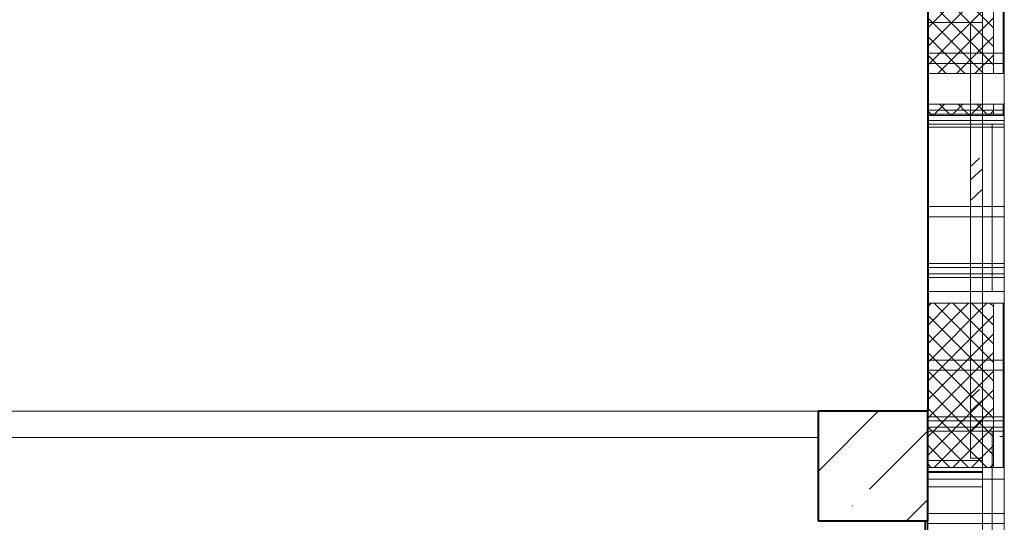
# Model space of a CAD drawing. Header units: millimetres. Extents: x 105028 to 874735, y -568483 to 191941.
# Tile 92 of 135: x 348267 to 352763, y 162632 to 164926. Entities that reach past the tile are written whole.
import ezdxf

# ---------------------------------------------------------------- set-up
doc = ezdxf.new("R2010")
doc.units = ezdxf.units.MM
doc.linetypes.add('ADSK_Штриховая_ш3 п1_5', pattern=[4.5, 3, -1.5])
doc.linetypes.add('Штрих_3_1_5_', pattern=[4.5, 3, -1.5])
doc.layers.add('_Разделитель помещений_', color=4, linetype='ADSK_Штриховая_ш3 п1_5', lineweight=40, true_color=0x00ffff)
for name, color, linetype, lineweight in [('Импосты витража', 7, 'Continuous', 18), ('Несущие колонны', 7, 'Continuous', 18), ('Панели витража', 252, 'Continuous', 5), ('Перекрытия', 7, 'Continuous', 18), ('Стены', 7, 'Continuous', 18), ('Стены разрез', 7, 'Continuous', 40), ('Стены штриховка', 7, 'Continuous', 40)]:
    doc.layers.add(name, color=color, linetype=linetype, lineweight=lineweight)
pattern_1 = [(45, (0, 0), (-42.42640687, 42.42640687), []), (135, (0, 0), (-42.42640687, -42.42640687), [])]

# ---------------------------------------------------------------- blocks, each defined once
blk = doc.blocks.new('135_SLK_K2_AR_rvt-1-К2_L02_5_400__Задание СС')
at = {"layer": '_Разделитель помещений_', "linetype": 'Штрих_3_1_5_'}
for p, q in [((-12368714.2, 9998040.7), (-12368714.2, 9991060.7)), ((-12368724.2, 9982460.7), (-12368724.2, 9990560.7))]:
    blk.add_line(p, q, dxfattribs=at)
at = {"layer": 'Перекрытия'}
for p, q in [((-12368714.2, 10008240.7), (-12368714.2, 9982455.7)), ((-12368714.2, 9982455.7), (-12368714.2, 10008240.7))]:
    blk.add_line(p, q, dxfattribs=at)
at = {"layer": 'Стены'}
for p, q in [((-12369214.2, 9991060.7), (-12375464.2, 9991060.7)), ((-12375464.2, 9991060.7), (-12369214.2, 9991060.7)), ((-12369214.2, 9991060.7), (-12369214.2, 9990940.7)), ((-12369214.2, 9990940.7), (-12369214.2, 9991060.7)), ((-12369214.2, 9990940.7), (-12375464.2, 9990940.7)), ((-12375464.2, 9990940.7), (-12369214.2, 9990940.7))]:
    blk.add_line(p, q, dxfattribs=at)
blk = doc.blocks.new('Бетон-Прямоугольная-Колонна - CLM_Типовые этажи_В50 F100-500х500-V3-К2_L02_5_400__Задание СС')
at = {"layer": 'Несущие колонны', "lineweight": 9}
h = blk.add_hatch(dxfattribs=at)
h.set_pattern_fill('FP_12', color=256, style=0, pattern_type=2)
h.set_pattern_definition([(45, (12368964.2, -9990810.75), (-314.308964, 314.308964), []), (45, (12369278.5, -9990810.75), (-314.308964, 314.308964), [555.625, -111.125, 3.353, -107.772])])
h.paths.add_polyline_path([(250, -250), (250, 250), (-250, 250), (-250, -250)])
at = {"layer": 'Несущие колонны', "lineweight": 40}
for p, q in [((250, 250), (-250, 250)), ((-250, 250), (-250, -250)), ((250, -250), (250, 250)), ((-250, -250), (250, -250))]:
    blk.add_line(p, q, dxfattribs=at)
at = {"layer": 'Несущие колонны'}
for p, q in [((-250, -250), (-250, 250)), ((-250, 250), (250, 250)), ((250, 250), (250, -250)), ((250, -250), (-250, -250))]:
    blk.add_line(p, q, dxfattribs=at)
blk = doc.blocks.new('135_SLK_K1-2-3_KR_rvt-1-К2_L02_5_400__Задание СС')
at = {"layer": 'Перекрытия'}
for p, q in [((-12368714.2, 10009860.7), (-12368714.2, 9984210.7)), ((-12368714.2, 9982455.7), (-12368714.2, 10009860.7))]:
    blk.add_line(p, q, dxfattribs=at)
at = {"layer": 'Несущие колонны', "lineweight": 18}
blk.add_blockref('Бетон-Прямоугольная-Колонна - CLM_Типовые этажи_В50 F100-500х500-V3-К2_L02_5_400__Задание СС', (-12368964.2, 9990810.7), dxfattribs=at)
blk = doc.blocks.new('Rectangular Mullion - R_InvisibleFrame_50Wx250H-5532004-К2_L02_5_400__Задание СС')
at = {"layer": 'Импосты витража', "lineweight": 5}
for p, q in [((-12368714.2, 9990715.8), (-12368714.2, 9990810.7)), ((-12368714.2, 9990715.8), (-12368714.2, 9990810.7)), ((-12368464.2, 9990810.7), (-12368464.2, 9990715.8)), ((-12368464.2, 9990715.8), (-12368464.2, 9990810.7)), ((-12368464.2, 9990715.8), (-12368714.2, 9990715.8)), ((-12368714.2, 9990715.8), (-12368464.2, 9990715.8))]:
    blk.add_line(p, q, dxfattribs=at)
blk = doc.blocks.new('System Panel - A_PAN_Glass_Закаленное-5730274-К2_L02_5_400__Задание СС')
at = {"layer": 'Панели витража', "lineweight": 5, "true_color": 0x787878}
h = blk.add_hatch(dxfattribs=at)
h.set_pattern_fill('FP_22', color=8, style=0, pattern_type=2)
h.set_pattern_definition([(133.033, (8708664.02, 12368364.2), (-264.054649, -282.844226), [193.472, -580.416]), (133.033, (8708757.4, 12368164.2), (-264.054649, -282.844226), [580.416, -193.472]), (133.033, (8708850.74, 12368564.2), (-264.054649, -282.844226), [193.472, -580.416])])
h.paths.add_polyline_path([(994.8, 0), (-994.8, 0), (-994.8, -55), (994.8, -55)])
at = {"layer": 'Панели витража', "lineweight": 5}
for p, q in [((-994.8, 0), (994.8, 0)), ((994.8, 0), (-994.8, 0)), ((-994.8, -55), (-994.8, 0)), ((-994.8, 0), (-994.8, -55)), ((994.8, 0), (994.8, -55)), ((-994.8, -55), (994.8, -55)), ((994.8, -55), (-994.8, -55))]:
    blk.add_line(p, q, dxfattribs=at)
blk = doc.blocks.new('Rectangular Mullion - R_InvisibleFrame_50Wx250H-5532006-К2_L02_5_400__Задание СС')
at = {"layer": 'Импосты витража', "lineweight": 5}
for p, q in [((-12368714.2, 9990810.7), (-12368714.2, 9992860.7)), ((-12368714.2, 9990810.7), (-12368714.2, 9992860.7)), ((-12368464.2, 9992860.7), (-12368464.2, 9990810.7)), ((-12368464.2, 9990810.7), (-12368464.2, 9992860.7))]:
    blk.add_line(p, q, dxfattribs=at)
blk = doc.blocks.new('Rectangular Mullion - R_InvisibleFrame_50Wx250H-5531992-К2_L02_5_400__Задание СС')
at = {"layer": 'Импосты витража', "lineweight": 5}
for p, q in [((25, 250), (-25, 250)), ((-25, 250), (-25, 0)), ((-25, 0), (-25, 250)), ((-25, 250), (25, 250)), ((25, 0), (25, 250)), ((25, 250), (25, 0)), ((-25, 0), (25, 0)), ((25, 0), (-25, 0))]:
    blk.add_line(p, q, dxfattribs=at)
blk = doc.blocks.new('Rectangular Mullion - R_InvisibleFrame_50Wx250H-5166563-К2_L02_5_400__Задание СС')
at = {"layer": 'Импосты витража', "lineweight": 5}
for p, q in [((-25, 0), (-25, 250)), ((-25, 250), (25, 250)), ((25, 250), (25, 0)), ((25, 0), (-25, 0))]:
    blk.add_line(p, q, dxfattribs=at)
blk = doc.blocks.new('System Panel - A_PAN_Glass_Теплое-V15-К2_L02_5_400__Задание СС')
at = {"layer": 'Панели витража', "lineweight": 5}
h = blk.add_hatch(dxfattribs=at)
h.set_pattern_fill('FP_27', color=256, style=0, pattern_type=2)
h.set_pattern_definition([(0, (0, 8708164.5), (317.5, 113.782), [158.75, -476.25]), (90, (79.38, 8708136.05), (-317.5, 113.782), [56.891, -170.673])])
h.paths.add_polyline_path([(-12368420.2, 9990750.6), (-12368365.2, 9990750.6), (-12368365.2, 9990970.5), (-12368420.2, 9990970.5), (-12368420.2, 9990804.2)])
for p, q in [((-12368420.2, 9990970.5), (-12368365.2, 9990970.5)), ((-12368420.2, 9990750.6), (-12368420.2, 9990970.5)), ((-12368420.2, 9990970.5), (-12368420.2, 9990317)), ((-12368365.2, 9990317), (-12368365.2, 9990970.5)), ((-12368365.2, 9990970.5), (-12368365.2, 9990750.6)), ((-12368365.2, 9990750.6), (-12368420.2, 9990750.6)), ((-12368420.2, 9990750.6), (-12368420.2, 9990509.4)), ((-12368365.2, 9990509.4), (-12368365.2, 9990750.6)), ((-12368420.2, 9990509.4), (-12368365.2, 9990509.4)), ((-12368420.2, 9990066.2), (-12368420.2, 9990509.4)), ((-12368365.2, 9990509.4), (-12368365.2, 9990066.2)), ((-12368365.2, 9990317), (-12368420.2, 9990317)), ((-12368420.2, 9990317), (-12368420.2, 9990066.2)), ((-12368365.2, 9990066.2), (-12368365.2, 9990317)), ((-12368420.2, 9990066.2), (-12368365.2, 9990066.2))]:
    blk.add_line(p, q, dxfattribs=at)
blk = doc.blocks.new('System Panel - A_PAN_Glass_Теплое-V16-К2_L02_5_400__Задание СС')
at = {"layer": 'Панели витража', "lineweight": 5}
for p, q in [((-12368420.2, 9992370.9), (-12368365.2, 9992370.9)), ((-12368420.2, 9992357.4), (-12368420.2, 9992370.9)), ((-12368420.2, 9992370.9), (-12368420.2, 9991717.4)), ((-12368365.2, 9992357.4), (-12368420.2, 9992357.4)), ((-12368420.2, 9992357.4), (-12368420.2, 9991607.6)), ((-12368365.2, 9991717.4), (-12368365.2, 9992370.9)), ((-12368365.2, 9992370.9), (-12368365.2, 9992357.4)), ((-12368365.2, 9991607.6), (-12368365.2, 9992357.4)), ((-12368365.2, 9991717.4), (-12368420.2, 9991717.4)), ((-12368420.2, 9991717.4), (-12368420.2, 9991607.6)), ((-12368365.2, 9991607.6), (-12368365.2, 9991717.4)), ((-12368420.2, 9991607.6), (-12368365.2, 9991607.6))]:
    blk.add_line(p, q, dxfattribs=at)
blk = doc.blocks.new('Rectangular Mullion - R_InvisibleFrame_50Wx350H-5538024-К2_L02_5_400__Задание СС')
at = {"layer": 'Импосты витража', "lineweight": 5}
for p, q in [((-12368715.2, 9989147.5), (-12368715.2, 9989194.1)), ((-12368715.2, 9989194.1), (-12368365.2, 9989194.1)), ((-12368715.2, 9988925.6), (-12368715.2, 9989194.1)), ((-12368365.2, 9989194.1), (-12368365.2, 9989147.5)), ((-12368365.2, 9988925.6), (-12368365.2, 9989194.1)), ((-12368365.2, 9989147.5), (-12368715.2, 9989147.5)), ((-12368715.2, 9988878.9), (-12368715.2, 9989147.5)), ((-12368365.2, 9989147.5), (-12368365.2, 9988878.9))]:
    blk.add_line(p, q, dxfattribs=at)
blk = doc.blocks.new('Rectangular Mullion - R_InvisibleFrame_50Wx350H-5538028-К2_L02_5_400__Задание СС')
at = {"layer": 'Импосты витража', "lineweight": 5}
for p, q in [((-12368365.2, 9984849.4), (-12368715.2, 9984849.4)), ((-12368715.2, 9984849.4), (-12368715.2, 9984831.5)), ((-12368715.2, 9984195.9), (-12368715.2, 9984849.4)), ((-12368715.2, 9984831.5), (-12368365.2, 9984831.5)), ((-12368715.2, 9984178), (-12368715.2, 9984831.5)), ((-12368365.2, 9984831.5), (-12368365.2, 9984849.4)), ((-12368365.2, 9984849.4), (-12368365.2, 9984195.9)), ((-12368365.2, 9984178), (-12368365.2, 9984831.5)), ((-12368715.2, 9984178), (-12368715.2, 9984195.9)), ((-12368715.2, 9984195.9), (-12368365.2, 9984195.9)), ((-12368365.2, 9984195.9), (-12368365.2, 9984178)), ((-12368365.2, 9984178), (-12368715.2, 9984178))]:
    blk.add_line(p, q, dxfattribs=at)
blk = doc.blocks.new('Rectangular Mullion - R_InvisibleFrame_50Wx350H-V40-К2_L02_5_400__Задание СС')
at = {"layer": 'Импосты витража', "lineweight": 5}
for p, q in [((-12368365.2, 9992602.3), (-12368715.2, 9992602.3)), ((-12368715.2, 9992602.3), (-12368715.2, 9992462.7)), ((-12368715.2, 9992435.5), (-12368715.2, 9992602.3)), ((-12368365.2, 9992462.7), (-12368365.2, 9992602.3)), ((-12368365.2, 9992602.3), (-12368365.2, 9992435.5)), ((-12368715.2, 9992462.7), (-12368365.2, 9992462.7)), ((-12368715.2, 9992417.6), (-12368715.2, 9992462.7)), ((-12368715.2, 9992417.6), (-12368715.2, 9992435.5)), ((-12368715.2, 9992435.5), (-12368365.2, 9992435.5)), ((-12368365.2, 9992417.6), (-12368365.2, 9992462.7)), ((-12368365.2, 9992435.5), (-12368365.2, 9992417.6)), ((-12368365.2, 9992417.6), (-12368715.2, 9992417.6))]:
    blk.add_line(p, q, dxfattribs=at)
blk = doc.blocks.new('Rectangular Mullion - R_InvisibleFrame_50Wx350H-V45-К2_L02_5_400__Задание СС')
at = {"layer": 'Импосты витража', "lineweight": 5}
for p, q in [((-12368715.2, 9990804.2), (-12368715.2, 9991026.2)), ((-12368365.2, 9990804.2), (-12368365.2, 9991026.2)), ((-12368715.2, 9990750.6), (-12368715.2, 9990979.5)), ((-12368365.2, 9990979.5), (-12368365.2, 9990750.6)), ((-12368365.2, 9990804.2), (-12368715.2, 9990804.2)), ((-12368715.2, 9990804.2), (-12368715.2, 9990750.6)), ((-12368365.2, 9990750.6), (-12368365.2, 9990804.2)), ((-12368715.2, 9990750.6), (-12368365.2, 9990750.6))]:
    blk.add_line(p, q, dxfattribs=at)
blk = doc.blocks.new('Rectangular Mullion - R_InvisibleFrame_50Wx350H-V46-К2_L02_5_400__Задание СС')
at = {"layer": 'Импосты витража', "lineweight": 5}
for p, q in [((-12368715.2, 9991607.6), (-12368715.2, 9991726.3)), ((-12368365.2, 9991607.6), (-12368365.2, 9991726.3)), ((-12368715.2, 9991554), (-12368715.2, 9991679.7)), ((-12368365.2, 9991679.7), (-12368365.2, 9991554)), ((-12368365.2, 9991607.6), (-12368715.2, 9991607.6)), ((-12368715.2, 9991607.6), (-12368715.2, 9991554)), ((-12368365.2, 9991554), (-12368365.2, 9991607.6)), ((-12368715.2, 9991554), (-12368365.2, 9991554))]:
    blk.add_line(p, q, dxfattribs=at)
blk = doc.blocks.new('Rectangular Mullion - R_InvisibleFrame_50Wx350H-V47-К2_L02_5_400__Задание СС')
at = {"layer": 'Импосты витража', "lineweight": 5}
for p, q in [((-12368715.2, 9992410.9), (-12368715.2, 9992426.5)), ((-12368365.2, 9992410.9), (-12368365.2, 9992426.5)), ((-12368365.2, 9992410.9), (-12368715.2, 9992410.9)), ((-12368715.2, 9992410.9), (-12368715.2, 9992357.4)), ((-12368715.2, 9992357.4), (-12368715.2, 9992379.9)), ((-12368365.2, 9992357.4), (-12368365.2, 9992410.9)), ((-12368365.2, 9992379.9), (-12368365.2, 9992357.4)), ((-12368715.2, 9992357.4), (-12368365.2, 9992357.4))]:
    blk.add_line(p, q, dxfattribs=at)
blk = doc.blocks.new('135_SLK_K2_AR_FCD_rvt-1-К2_L02_5_400__Задание СС')
at = {"layer": 'Стены разрез', "lineweight": 5}
h = blk.add_hatch(dxfattribs=at)
h.set_pattern_fill('FP_23', color=256, style=0, pattern_type=2)
h.set_pattern_definition(pattern_1)
h.paths.add_polyline_path([(-12368714.2, 9992602.3), (-12368414.2, 9992602.3), (-12368414.2, 9993160.7), (-12368714.2, 9993160.7)])
h = blk.add_hatch(dxfattribs=at)
h.set_pattern_fill('FP_23', color=256, style=0, pattern_type=2)
h.set_pattern_definition(pattern_1)
h.paths.add_polyline_path([(-12368414.2, 9992410.9), (-12368414.2, 9992462.7), (-12368714.2, 9992462.7), (-12368714.2, 9992410.9)])
h = blk.add_hatch(dxfattribs=at)
h.set_pattern_fill('FP_23', color=256, style=0, pattern_type=2)
h.set_pattern_definition(pattern_1)
h.paths.add_polyline_path([(-12368414.2, 9990804.2), (-12368414.2, 9991554), (-12368714.2, 9991554), (-12368714.2, 9990804.2)])
at = {"layer": 'Стены', "lineweight": 5}
for p, q in [((-12368714.2, 9993348.6), (-12368714.2, 9992695.1)), ((-12368364.2, 9992695.1), (-12368364.2, 9993348.6)), ((-12368714.2, 9992835.7), (-12368714.2, 9990835.7)), ((-12368714.2, 9990835.7), (-12368714.2, 9992835.7)), ((-12368714.2, 9992835.7), (-12368464.2, 9992835.7)), ((-12368464.2, 9992835.7), (-12368714.2, 9992835.7)), ((-12368464.2, 9992835.7), (-12368464.2, 9990835.7)), ((-12368464.2, 9990835.7), (-12368464.2, 9992835.7)), ((-12368364.2, 9992695.1), (-12368714.2, 9992695.1)), ((-12368714.2, 9992695.1), (-12368714.2, 9992435.5)), ((-12368364.2, 9992435.5), (-12368364.2, 9992695.1)), ((-12368714.2, 9992648.4), (-12368714.2, 9991994.9)), ((-12368714.2, 9992388.8), (-12368714.2, 9992648.4)), ((-12368714.2, 9992648.4), (-12368364.2, 9992648.4)), ((-12368364.2, 9991994.9), (-12368364.2, 9992648.4)), ((-12368364.2, 9992648.4), (-12368364.2, 9992388.8)), ((-12368714.2, 9992435.5), (-12368714.2, 9992602.3)), ((-12368364.2, 9992602.3), (-12368364.2, 9992435.5)), ((-12368714.2, 9992462.7), (-12368714.2, 9992417.6)), ((-12368714.2, 9992435.5), (-12368364.2, 9992435.5)), ((-12368364.2, 9992417.6), (-12368364.2, 9992462.7)), ((-12368364.2, 9992417.6), (-12368714.2, 9992417.6)), ((-12368714.2, 9992417.6), (-12368714.2, 9992410.9)), ((-12368714.2, 9991735.3), (-12368714.2, 9992388.8)), ((-12368714.2, 9992388.8), (-12368364.2, 9992388.8)), ((-12368364.2, 9992410.9), (-12368364.2, 9992417.6)), ((-12368364.2, 9992388.8), (-12368364.2, 9991735.3)), ((-12368714.2, 9991994.9), (-12368714.2, 9991735.3)), ((-12368364.2, 9991994.9), (-12368714.2, 9991994.9)), ((-12368364.2, 9991735.3), (-12368364.2, 9991994.9)), ((-12368714.2, 9991948.2), (-12368714.2, 9991294.7)), ((-12368714.2, 9991688.6), (-12368714.2, 9991948.2)), ((-12368714.2, 9991948.2), (-12368364.2, 9991948.2)), ((-12368364.2, 9991294.7), (-12368364.2, 9991948.2)), ((-12368364.2, 9991948.2), (-12368364.2, 9991688.6)), ((-12368714.2, 9991735.3), (-12368364.2, 9991735.3)), ((-12368714.2, 9991035.1), (-12368714.2, 9991688.6)), ((-12368714.2, 9991688.6), (-12368364.2, 9991688.6)), ((-12368714.2, 9991670.7), (-12368364.2, 9991670.7)), ((-12368714.2, 9991670.7), (-12368714.2, 9991017.2)), ((-12368714.2, 9991554), (-12368714.2, 9991670.7)), ((-12368364.2, 9991688.6), (-12368364.2, 9991035.1)), ((-12368364.2, 9991017.2), (-12368364.2, 9991670.7)), ((-12368364.2, 9991670.7), (-12368364.2, 9991554)), ((-12368714.2, 9991294.7), (-12368714.2, 9991035.1)), ((-12368364.2, 9991294.7), (-12368714.2, 9991294.7)), ((-12368364.2, 9991035.1), (-12368364.2, 9991294.7)), ((-12368714.2, 9991248), (-12368714.2, 9990594.5)), ((-12368714.2, 9990988.4), (-12368714.2, 9991248)), ((-12368714.2, 9991248), (-12368364.2, 9991248)), ((-12368364.2, 9990594.5), (-12368364.2, 9991248)), ((-12368364.2, 9991248), (-12368364.2, 9990988.4)), ((-12368714.2, 9991035.1), (-12368364.2, 9991035.1)), ((-12368364.2, 9991017.2), (-12368714.2, 9991017.2)), ((-12368714.2, 9991017.2), (-12368714.2, 9990804.2)), ((-12368714.2, 9990334.9), (-12368714.2, 9990988.4)), ((-12368714.2, 9990988.4), (-12368364.2, 9990988.4)), ((-12368364.2, 9990804.2), (-12368364.2, 9991017.2)), ((-12368364.2, 9990988.4), (-12368364.2, 9990334.9)), ((-12368464.2, 9990835.7), (-12368714.2, 9990835.7)), ((-12368464.2, 9990835.7), (-12368714.2, 9990835.7)), ((-12368714.2, 9990780.9), (-12368714.2, 9990785.7)), ((-12368714.2, 9990785.7), (-12368714.2, 9989135.7)), ((-12368464.2, 9990785.7), (-12368714.2, 9990785.7)), ((-12368714.2, 9990785.7), (-12368464.2, 9990785.7)), ((-12368714.2, 9989110.7), (-12368714.2, 9990780.9)), ((-12368714.2, 9990780.9), (-12368464.2, 9990780.9)), ((-12368464.2, 9990785.7), (-12368464.2, 9990780.9)), ((-12368464.2, 9989135.7), (-12368464.2, 9990785.7)), ((-12368464.2, 9990780.9), (-12368464.2, 9989110.7)), ((-12368714.2, 9990594.5), (-12368714.2, 9990334.9)), ((-12368364.2, 9990594.5), (-12368714.2, 9990594.5)), ((-12368364.2, 9990334.9), (-12368364.2, 9990594.5))]:
    blk.add_line(p, q, dxfattribs=at)
at = {"layer": 'Стены разрез', "lineweight": 9}
for p, q in [((-12368714.2, 9993160.7), (-12368714.2, 9992602.3)), ((-12368364.2, 9992602.3), (-12368364.2, 9993160.7)), ((-12368714.2, 9992602.3), (-12368364.2, 9992602.3)), ((-12368364.2, 9992462.7), (-12368714.2, 9992462.7)), ((-12368714.2, 9992462.7), (-12368714.2, 9992410.9)), ((-12368364.2, 9992410.9), (-12368364.2, 9992462.7)), ((-12368714.2, 9992410.9), (-12368364.2, 9992410.9)), ((-12368364.2, 9991554), (-12368714.2, 9991554)), ((-12368714.2, 9991554), (-12368714.2, 9990804.2)), ((-12368364.2, 9990804.2), (-12368364.2, 9991554)), ((-12368714.2, 9990804.2), (-12368364.2, 9990804.2))]:
    blk.add_line(p, q, dxfattribs=at)
at = {"layer": 'Стены штриховка', "lineweight": 9}
for p, q in [((-12368414.2, 9993160.7), (-12368414.2, 9992602.3)), ((-12368369.2, 9993160.7), (-12368369.2, 9992602.3)), ((-12368414.2, 9992462.7), (-12368414.2, 9992410.9)), ((-12368369.2, 9992462.7), (-12368369.2, 9992410.9)), ((-12368414.2, 9991554), (-12368414.2, 9990804.2)), ((-12368369.2, 9991554), (-12368369.2, 9990804.2))]:
    blk.add_line(p, q, dxfattribs=at)
at = {"layer": 'Импосты витража', "lineweight": 5, "extrusion": (0, 0, -1), "rotation": 270.0000000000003}
for name, p in [('Rectangular Mullion - R_InvisibleFrame_50Wx250H-5531992-К2_L02_5_400__Задание СС', (12368464.2, 9992860.7)), ('Rectangular Mullion - R_InvisibleFrame_50Wx250H-5166563-К2_L02_5_400__Задание СС', (12368464.2, 9992860.7)), ('Rectangular Mullion - R_InvisibleFrame_50Wx250H-5166563-К2_L02_5_400__Задание СС', (12368464.2, 9990810.7))]:
    blk.add_blockref(name, p, dxfattribs=at)
at = {"layer": 'Импосты витража', "lineweight": 5}
for name, p in [('Rectangular Mullion - R_InvisibleFrame_50Wx250H-5532006-К2_L02_5_400__Задание СС', (0, 0)), ('Rectangular Mullion - R_InvisibleFrame_50Wx350H-5538024-К2_L02_5_400__Задание СС', (0, 3500.9)), ('Rectangular Mullion - R_InvisibleFrame_50Wx350H-V40-К2_L02_5_400__Задание СС', (0, 0)), ('Rectangular Mullion - R_InvisibleFrame_50Wx350H-V47-К2_L02_5_400__Задание СС', (0, 0)), ('Rectangular Mullion - R_InvisibleFrame_50Wx350H-5538028-К2_L02_5_400__Задание СС', (0, 7539.4)), ('Rectangular Mullion - R_InvisibleFrame_50Wx350H-5538024-К2_L02_5_400__Задание СС', (0, 2800.7)), ('Rectangular Mullion - R_InvisibleFrame_50Wx350H-V46-К2_L02_5_400__Задание СС', (0, 0)), ('Rectangular Mullion - R_InvisibleFrame_50Wx350H-5538028-К2_L02_5_400__Задание СС', (0, 6839.2)), ('Rectangular Mullion - R_InvisibleFrame_50Wx350H-5538024-К2_L02_5_400__Задание СС', (0, 2100.6)), ('Rectangular Mullion - R_InvisibleFrame_50Wx350H-V45-К2_L02_5_400__Задание СС', (0, 0)), ('Rectangular Mullion - R_InvisibleFrame_50Wx350H-5538028-К2_L02_5_400__Задание СС', (0, 6139)), ('Rectangular Mullion - R_InvisibleFrame_50Wx250H-5532004-К2_L02_5_400__Задание СС', (0, 0)), ('Rectangular Mullion - R_InvisibleFrame_50Wx350H-5538024-К2_L02_5_400__Задание СС', (0, 1400.4))]:
    blk.add_blockref(name, p, dxfattribs=at)
at = {"layer": 'Панели витража', "lineweight": 5, "rotation": 269.9999999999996}
blk.add_blockref('System Panel - A_PAN_Glass_Закаленное-5730274-К2_L02_5_400__Задание СС', (-12368464.2, 9991840.9), dxfattribs=at)
at = {"layer": 'Панели витража', "lineweight": 5}
for name in ['System Panel - A_PAN_Glass_Теплое-V16-К2_L02_5_400__Задание СС', 'System Panel - A_PAN_Glass_Теплое-V15-К2_L02_5_400__Задание СС']:
    blk.add_blockref(name, (0, 0), dxfattribs=at)

msp = doc.modelspace()

# ---------------------------------------------------------------- block references
at = {"lineweight": 5}
for name in ['135_SLK_K2_AR_FCD_rvt-1-К2_L02_5_400__Задание СС', '135_SLK_K1-2-3_KR_rvt-1-К2_L02_5_400__Задание СС', '135_SLK_K2_AR_rvt-1-К2_L02_5_400__Задание СС']:
    msp.add_blockref(name, (12721127.3, -9827922.2), dxfattribs=at)

doc.saveas('drawing.dxf')
